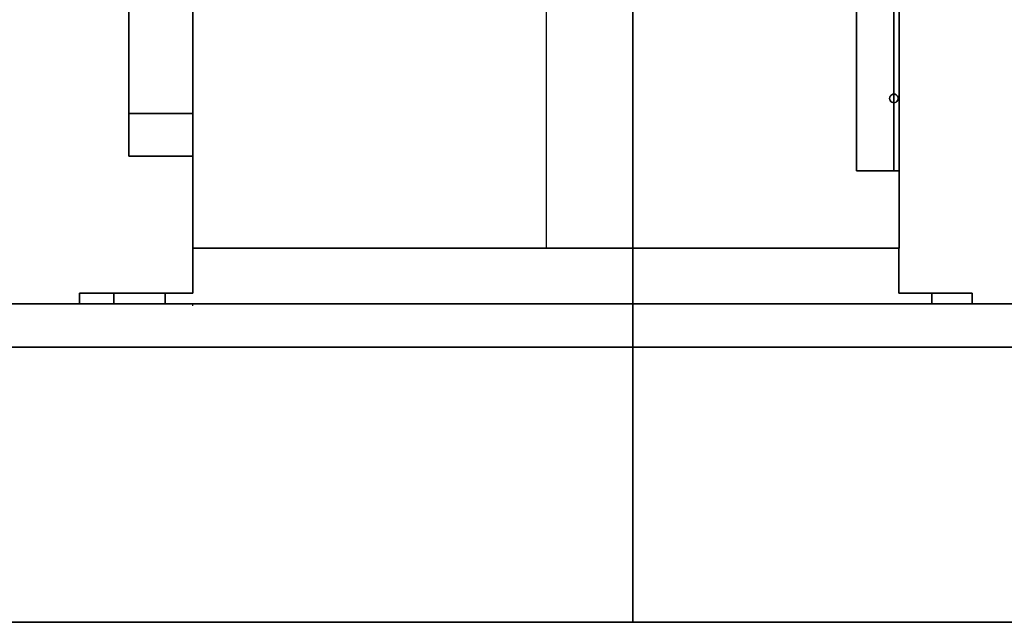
# Model space of a CAD drawing. Extents: x -223 to 557, y -138 to 606.
# Tile 239 of 256: x 59.23 to 68.44, y 526.34 to 531.97. Entities that reach past the tile are written whole.
import ezdxf

# ---------------------------------------------------------------- set-up
doc = ezdxf.new("R2010")
doc.units = 0
doc.layers.get('0').update_dxf_attribs({"lineweight": 35})
for name, color, linetype, lineweight, true_color in [('A_Aussenwand-A07ALE5F1N', 3, 'Continuous', 35, 0x00ff00), ('A_Dach', 1, 'Continuous', 35, 0xff0000), ('A_Geschossdecke', 7, 'Continuous', 35, 0x008080), ('M-EQPT', 2, 'Continuous', 30, 0xffff00)]:
    doc.layers.add(name, color=color, linetype=linetype, lineweight=lineweight, true_color=true_color)

# ---------------------------------------------------------------- blocks, each defined once
blk = doc.blocks.new('Referenz-A07ALE541N', base_point=(-122.3612, 529.2936))
at = {"layer": 'M-EQPT', "color": 8, "linetype": 'Continuous', "ltscale": 0.3, "true_color": 0x808080}
for p, q in [((60.8505, 556.0736), (60.8505, 529.7736)), ((64.152, 556.0736), (64.152, 529.8336)), ((67.4534, 556.0736), (67.4534, 529.8336)), ((67.4046, 555.6386), (67.4046, 530.5553)), ((67.4046, 530.5553), (67.4046, 555.6386)), ((67.4046, 555.6386), (67.4046, 530.5553)), ((67.4046, 530.5553), (67.4046, 555.6386)), ((67.4046, 555.6386), (67.4046, 530.5553)), ((67.4046, 530.5553), (67.4046, 555.6386)), ((67.4046, 555.6386), (67.4046, 530.5553)), ((67.4046, 530.5553), (67.4046, 555.6386)), ((67.4046, 555.6386), (67.4046, 530.5553)), ((67.4046, 530.5553), (67.4046, 555.6386)), ((67.4046, 555.6386), (67.4046, 530.5553)), ((67.4046, 530.5553), (67.4046, 555.6386)), ((67.4046, 555.6386), (67.4046, 530.5553)), ((67.4046, 530.5553), (67.4046, 555.6386)), ((67.4046, 555.6386), (67.4046, 530.5553)), ((67.4046, 530.5553), (67.4046, 555.6386)), ((67.4046, 555.6386), (67.4046, 530.5553)), ((67.4046, 530.5553), (67.4046, 555.6386)), ((67.4046, 555.6386), (67.4046, 530.5553)), ((67.4046, 530.5553), (67.4046, 555.6386)), ((60.2505, 542.6936), (60.2505, 530.6936)), ((60.2505, 542.6936), (60.2505, 530.6936)), ((60.2505, 542.6936), (60.2505, 530.6936)), ((60.2505, 542.6936), (60.2505, 530.6936)), ((60.2505, 542.6936), (60.2505, 530.6936)), ((60.2505, 542.6936), (60.2505, 530.6936)), ((60.2505, 542.6936), (60.2505, 530.6936)), ((60.2505, 542.6936), (60.2505, 530.6936)), ((60.2505, 542.6936), (60.2505, 530.6936)), ((60.2505, 542.6936), (60.2505, 530.6936)), ((60.2505, 542.6936), (60.2505, 530.6936)), ((60.2505, 542.6936), (60.2505, 530.6936)), ((60.2505, 542.6936), (60.2505, 530.6936)), ((60.2505, 542.6936), (60.2505, 530.6936)), ((60.2505, 542.6936), (60.2505, 530.6936)), ((60.2505, 542.6936), (60.2505, 530.6936)), ((60.2505, 542.6936), (60.2505, 530.6936)), ((60.2505, 542.6936), (60.2505, 530.6936)), ((60.2505, 542.6936), (60.2505, 530.6936)), ((60.2505, 542.6936), (60.2505, 530.6936)), ((60.2505, 542.6936), (60.2505, 530.6936)), ((60.2505, 542.6936), (60.2505, 530.6936)), ((60.2505, 542.6936), (60.2505, 530.6936)), ((60.2505, 542.6936), (60.2505, 530.6936)), ((60.2505, 542.6936), (60.2505, 530.6936)), ((60.2505, 542.6936), (60.2505, 530.6936)), ((60.2505, 542.6936), (60.2505, 530.6936)), ((60.2505, 542.6936), (60.2505, 530.6936)), ((60.2505, 542.6936), (60.2505, 530.6936)), ((60.2505, 531.0936), (60.2505, 542.2936)), ((60.2505, 542.2936), (60.2505, 531.0936)), ((60.8505, 542.2936), (60.8505, 531.0936)), ((60.8505, 531.0936), (60.8505, 542.2936)), ((60.8505, 542.2936), (60.8505, 531.0936)), ((60.2505, 541.8998), (60.2505, 531.4998)), ((60.2505, 541.7362), (60.2505, 531.6635)), ((60.2505, 541.5891), (60.2505, 531.8106)), ((60.2505, 532.2072), (60.2505, 531.4049)), ((60.2505, 532.2072), (60.2505, 531.4049)), ((60.2505, 531.4049), (60.2505, 530.6936)), ((60.2505, 531.4049), (60.2505, 530.6936)), ((67.366, 531.2435), (67.3646, 531.2332)), ((67.3646, 531.2332), (67.366, 531.2435)), ((67.3646, 531.2332), (67.366, 531.2228)), ((67.3646, 531.2332), (67.3646, 531.2332)), ((67.366, 531.2228), (67.3646, 531.2332)), ((67.3646, 531.2332), (67.3646, 531.2332)), ((67.37, 531.2532), (67.366, 531.2435)), ((67.366, 531.2435), (67.37, 531.2532)), ((67.3763, 531.2615), (67.37, 531.2532)), ((67.37, 531.2532), (67.3763, 531.2615)), ((67.3846, 531.2678), (67.3763, 531.2615)), ((67.3763, 531.2615), (67.3846, 531.2678)), ((67.3943, 531.2718), (67.3846, 531.2678)), ((67.3846, 531.2678), (67.3943, 531.2718)), ((67.4046, 531.2732), (67.3943, 531.2718)), ((67.3943, 531.2718), (67.4046, 531.2732)), ((67.415, 531.2718), (67.4046, 531.2732)), ((67.4046, 531.2732), (67.415, 531.2718)), ((67.4246, 531.2678), (67.415, 531.2718)), ((67.415, 531.2718), (67.4246, 531.2678)), ((67.4329, 531.2615), (67.4246, 531.2678)), ((67.4246, 531.2678), (67.4329, 531.2615)), ((67.4392, 531.2532), (67.4329, 531.2615)), ((67.4329, 531.2615), (67.4392, 531.2532)), ((67.4432, 531.2435), (67.4392, 531.2532)), ((67.4392, 531.2532), (67.4432, 531.2435)), ((67.4446, 531.2332), (67.4432, 531.2435)), ((67.4432, 531.2435), (67.4446, 531.2332)), ((67.4432, 531.2228), (67.4446, 531.2332)), ((67.4446, 531.2332), (67.4432, 531.2228)), ((67.4446, 531.2332), (67.4446, 531.2332)), ((67.4446, 531.2332), (67.4446, 531.2332)), ((60.2505, 531.1442), (60.2505, 531.1442)), ((67.366, 531.2228), (67.37, 531.2132)), ((67.37, 531.2132), (67.366, 531.2228)), ((67.37, 531.2132), (67.3763, 531.2049)), ((67.3763, 531.2049), (67.37, 531.2132)), ((67.3763, 531.2049), (67.3846, 531.1985)), ((67.3846, 531.1985), (67.3763, 531.2049)), ((67.3846, 531.1985), (67.3943, 531.1945)), ((67.3943, 531.1945), (67.3846, 531.1985)), ((67.3943, 531.1945), (67.4046, 531.1932)), ((67.4046, 531.1932), (67.3943, 531.1945)), ((67.4046, 531.1932), (67.415, 531.1945)), ((67.415, 531.1945), (67.4046, 531.1932)), ((67.415, 531.1945), (67.4246, 531.1985)), ((67.4246, 531.1985), (67.415, 531.1945)), ((67.4246, 531.1985), (67.4329, 531.2049)), ((67.4329, 531.2049), (67.4246, 531.1985)), ((67.4329, 531.2049), (67.4392, 531.2132)), ((67.4392, 531.2132), (67.4329, 531.2049)), ((67.4392, 531.2132), (67.4432, 531.2228)), ((67.4432, 531.2228), (67.4392, 531.2132)), ((60.8505, 531.0936), (60.2505, 531.0936)), ((60.2505, 531.0936), (60.2505, 530.9901)), ((60.2505, 530.9901), (60.2505, 531.0936)), ((60.2505, 531.0936), (60.8505, 531.0936)), ((60.2505, 530.6936), (60.2505, 531.0936)), ((60.8505, 530.9901), (60.8505, 531.0936)), ((60.8505, 531.0936), (60.8505, 530.9901)), ((60.2505, 530.9901), (60.2505, 530.8936)), ((60.2505, 530.8936), (60.2505, 530.9901)), ((60.8505, 530.8936), (60.8505, 530.9901)), ((60.8505, 530.9901), (60.8505, 530.8936)), ((60.2505, 530.8936), (60.2505, 530.8107)), ((60.2505, 530.8107), (60.2505, 530.8936)), ((60.8505, 530.8107), (60.8505, 530.8936)), ((60.8505, 530.8936), (60.8505, 530.8107)), ((60.2505, 530.8107), (60.2505, 530.7472)), ((60.2505, 530.7472), (60.2505, 530.8107)), ((60.2505, 530.7654), (60.2505, 530.7472)), ((60.2505, 530.7472), (60.2505, 530.7654)), ((60.8505, 530.7472), (60.8505, 530.8107)), ((60.8505, 530.8107), (60.8505, 530.7472)), ((60.8505, 530.7472), (60.8505, 530.7654)), ((60.8505, 530.7654), (60.8505, 530.7472)), ((60.2505, 530.6936), (60.2505, 530.762)), ((60.2505, 530.7472), (60.2505, 530.7072)), ((60.2505, 530.7072), (60.2505, 530.7472)), ((60.2505, 530.7472), (60.2505, 530.7072)), ((60.2505, 530.7072), (60.2505, 530.7472)), ((60.2505, 530.7072), (60.2505, 530.6936)), ((60.2505, 530.6936), (60.2505, 530.7072)), ((60.2505, 530.7072), (60.2505, 530.6936)), ((60.2505, 530.6936), (60.2505, 530.7072)), ((60.8505, 530.6936), (60.2505, 530.6936)), ((60.2505, 530.6936), (60.2505, 530.6936)), ((60.2505, 530.6936), (60.8505, 530.6936)), ((60.2505, 530.6936), (60.8505, 530.6936)), ((60.2505, 530.6936), (60.2505, 530.6936)), ((60.2505, 530.6936), (60.2505, 530.6936)), ((60.8505, 530.6936), (60.2505, 530.6936)), ((60.8505, 530.7072), (60.8505, 530.7472)), ((60.8505, 530.7472), (60.8505, 530.7072)), ((60.8505, 530.7072), (60.8505, 530.7472)), ((60.8505, 530.7472), (60.8505, 530.7072)), ((60.8505, 530.6936), (60.8505, 530.7072)), ((60.8505, 530.7072), (60.8505, 530.6936)), ((60.8505, 530.6936), (60.8505, 530.7072)), ((60.8505, 530.7072), (60.8505, 530.6936)), ((60.8505, 530.6936), (60.8505, 530.6936)), ((60.8505, 530.6936), (60.8505, 530.6936)), ((67.366, 530.5553), (67.3646, 530.5553)), ((67.3646, 530.5553), (67.366, 530.5553)), ((67.366, 530.5553), (67.3646, 530.5553)), ((67.3646, 530.5553), (67.366, 530.5553)), ((67.366, 530.5553), (67.3646, 530.5553)), ((67.3646, 530.5553), (67.366, 530.5553)), ((67.366, 530.5553), (67.3646, 530.5553)), ((67.3646, 530.5553), (67.366, 530.5553)), ((67.366, 530.5553), (67.3646, 530.5553)), ((67.3646, 530.5553), (67.366, 530.5553)), ((67.366, 530.5553), (67.3646, 530.5553)), ((67.3646, 530.5553), (67.366, 530.5553)), ((67.366, 530.5553), (67.3646, 530.5553)), ((67.3646, 530.5553), (67.366, 530.5553)), ((67.366, 530.5553), (67.3646, 530.5553)), ((67.3646, 530.5553), (67.366, 530.5553)), ((67.366, 530.5553), (67.3646, 530.5553)), ((67.3646, 530.5553), (67.366, 530.5553)), ((67.366, 530.5553), (67.3646, 530.5553)), ((67.3646, 530.5553), (67.366, 530.5553)), ((67.37, 530.5553), (67.366, 530.5553)), ((67.366, 530.5553), (67.37, 530.5553)), ((67.37, 530.5553), (67.366, 530.5553)), ((67.366, 530.5553), (67.37, 530.5553)), ((67.37, 530.5553), (67.366, 530.5553)), ((67.366, 530.5553), (67.37, 530.5553)), ((67.37, 530.5553), (67.366, 530.5553)), ((67.366, 530.5553), (67.37, 530.5553)), ((67.37, 530.5553), (67.366, 530.5553)), ((67.366, 530.5553), (67.37, 530.5553)), ((67.37, 530.5553), (67.366, 530.5553)), ((67.366, 530.5553), (67.37, 530.5553)), ((67.37, 530.5553), (67.366, 530.5553)), ((67.366, 530.5553), (67.37, 530.5553)), ((67.37, 530.5553), (67.366, 530.5553)), ((67.366, 530.5553), (67.37, 530.5553)), ((67.37, 530.5553), (67.366, 530.5553)), ((67.366, 530.5553), (67.37, 530.5553)), ((67.37, 530.5553), (67.366, 530.5553)), ((67.366, 530.5553), (67.37, 530.5553)), ((67.3763, 530.5553), (67.37, 530.5553)), ((67.37, 530.5553), (67.3763, 530.5553)), ((67.3763, 530.5553), (67.37, 530.5553)), ((67.37, 530.5553), (67.3763, 530.5553)), ((67.3763, 530.5553), (67.37, 530.5553)), ((67.37, 530.5553), (67.3763, 530.5553)), ((67.3763, 530.5553), (67.37, 530.5553)), ((67.37, 530.5553), (67.3763, 530.5553)), ((67.3763, 530.5553), (67.37, 530.5553)), ((67.37, 530.5553), (67.3763, 530.5553)), ((67.3763, 530.5553), (67.37, 530.5553)), ((67.37, 530.5553), (67.3763, 530.5553)), ((67.3763, 530.5553), (67.37, 530.5553)), ((67.37, 530.5553), (67.3763, 530.5553)), ((67.3763, 530.5553), (67.37, 530.5553)), ((67.37, 530.5553), (67.3763, 530.5553)), ((67.3763, 530.5553), (67.37, 530.5553)), ((67.37, 530.5553), (67.3763, 530.5553)), ((67.3763, 530.5553), (67.37, 530.5553)), ((67.37, 530.5553), (67.3763, 530.5553)), ((67.3846, 530.5553), (67.3763, 530.5553)), ((67.3763, 530.5553), (67.3846, 530.5553)), ((67.3846, 530.5553), (67.3763, 530.5553)), ((67.3763, 530.5553), (67.3846, 530.5553)), ((67.3846, 530.5553), (67.3763, 530.5553)), ((67.3763, 530.5553), (67.3846, 530.5553)), ((67.3846, 530.5553), (67.3763, 530.5553)), ((67.3763, 530.5553), (67.3846, 530.5553)), ((67.3846, 530.5553), (67.3763, 530.5553)), ((67.3763, 530.5553), (67.3846, 530.5553)), ((67.3846, 530.5553), (67.3763, 530.5553)), ((67.3763, 530.5553), (67.3846, 530.5553)), ((67.3846, 530.5553), (67.3763, 530.5553)), ((67.3763, 530.5553), (67.3846, 530.5553)), ((67.3846, 530.5553), (67.3763, 530.5553)), ((67.3763, 530.5553), (67.3846, 530.5553)), ((67.3846, 530.5553), (67.3763, 530.5553)), ((67.3763, 530.5553), (67.3846, 530.5553)), ((67.3846, 530.5553), (67.3763, 530.5553)), ((67.3763, 530.5553), (67.3846, 530.5553)), ((67.3943, 530.5553), (67.3846, 530.5553)), ((67.3846, 530.5553), (67.3943, 530.5553)), ((67.3943, 530.5553), (67.3846, 530.5553)), ((67.3846, 530.5553), (67.3943, 530.5553)), ((67.3943, 530.5553), (67.3846, 530.5553)), ((67.3846, 530.5553), (67.3943, 530.5553)), ((67.3943, 530.5553), (67.3846, 530.5553)), ((67.3846, 530.5553), (67.3943, 530.5553)), ((67.3943, 530.5553), (67.3846, 530.5553)), ((67.3846, 530.5553), (67.3943, 530.5553)), ((67.3943, 530.5553), (67.3846, 530.5553)), ((67.3846, 530.5553), (67.3943, 530.5553)), ((67.3846, 530.5553), (67.3943, 530.5553)), ((67.3943, 530.5553), (67.3846, 530.5553)), ((67.3846, 530.5553), (67.3943, 530.5553)), ((67.3943, 530.5553), (67.3846, 530.5553)), ((67.3943, 530.5553), (67.3846, 530.5553)), ((67.3846, 530.5553), (67.3943, 530.5553)), ((67.3943, 530.5553), (67.3846, 530.5553)), ((67.3846, 530.5553), (67.3943, 530.5553)), ((67.4046, 530.5553), (67.3943, 530.5553)), ((67.3943, 530.5553), (67.4046, 530.5553)), ((67.4046, 530.5553), (67.3943, 530.5553)), ((67.3943, 530.5553), (67.4046, 530.5553)), ((67.4046, 530.5553), (67.3943, 530.5553)), ((67.3943, 530.5553), (67.4046, 530.5553)), ((67.4046, 530.5553), (67.3943, 530.5553)), ((67.3943, 530.5553), (67.4046, 530.5553)), ((67.4046, 530.5553), (67.3943, 530.5553)), ((67.3943, 530.5553), (67.4046, 530.5553)), ((67.4046, 530.5553), (67.3943, 530.5553)), ((67.3943, 530.5553), (67.4046, 530.5553)), ((67.4046, 530.5553), (67.3943, 530.5553)), ((67.3943, 530.5553), (67.4046, 530.5553)), ((67.4046, 530.5553), (67.3943, 530.5553)), ((67.3943, 530.5553), (67.4046, 530.5553)), ((67.4046, 530.5553), (67.3943, 530.5553)), ((67.3943, 530.5553), (67.4046, 530.5553)), ((67.4046, 530.5553), (67.3943, 530.5553)), ((67.3943, 530.5553), (67.4046, 530.5553)), ((67.4046, 530.5553), (67.415, 530.5553)), ((67.415, 530.5553), (67.4046, 530.5553)), ((67.4046, 530.5553), (67.415, 530.5553)), ((67.415, 530.5553), (67.4046, 530.5553)), ((67.4046, 530.5553), (67.415, 530.5553)), ((67.415, 530.5553), (67.4046, 530.5553)), ((67.4046, 530.5553), (67.415, 530.5553)), ((67.415, 530.5553), (67.4046, 530.5553)), ((67.4046, 530.5553), (67.415, 530.5553)), ((67.415, 530.5553), (67.4046, 530.5553)), ((67.415, 530.5553), (67.4046, 530.5553)), ((67.4046, 530.5553), (67.415, 530.5553)), ((67.415, 530.5553), (67.4046, 530.5553)), ((67.4046, 530.5553), (67.415, 530.5553)), ((67.415, 530.5553), (67.4046, 530.5553)), ((67.4046, 530.5553), (67.415, 530.5553)), ((67.415, 530.5553), (67.4046, 530.5553)), ((67.4046, 530.5553), (67.415, 530.5553)), ((67.415, 530.5553), (67.4046, 530.5553)), ((67.4046, 530.5553), (67.415, 530.5553)), ((67.415, 530.5553), (67.4246, 530.5553)), ((67.4246, 530.5553), (67.415, 530.5553)), ((67.415, 530.5553), (67.4246, 530.5553)), ((67.4246, 530.5553), (67.415, 530.5553)), ((67.415, 530.5553), (67.4246, 530.5553)), ((67.4246, 530.5553), (67.415, 530.5553)), ((67.415, 530.5553), (67.4246, 530.5553)), ((67.4246, 530.5553), (67.415, 530.5553)), ((67.415, 530.5553), (67.4246, 530.5553)), ((67.4246, 530.5553), (67.415, 530.5553)), ((67.4246, 530.5553), (67.415, 530.5553)), ((67.415, 530.5553), (67.4246, 530.5553)), ((67.4246, 530.5553), (67.415, 530.5553)), ((67.415, 530.5553), (67.4246, 530.5553)), ((67.4246, 530.5553), (67.415, 530.5553)), ((67.415, 530.5553), (67.4246, 530.5553)), ((67.4246, 530.5553), (67.415, 530.5553)), ((67.415, 530.5553), (67.4246, 530.5553)), ((67.4246, 530.5553), (67.415, 530.5553)), ((67.415, 530.5553), (67.4246, 530.5553)), ((67.4246, 530.5553), (67.4329, 530.5553)), ((67.4329, 530.5553), (67.4246, 530.5553)), ((67.4246, 530.5553), (67.4329, 530.5553)), ((67.4329, 530.5553), (67.4246, 530.5553)), ((67.4246, 530.5553), (67.4329, 530.5553)), ((67.4329, 530.5553), (67.4246, 530.5553)), ((67.4246, 530.5553), (67.4329, 530.5553)), ((67.4329, 530.5553), (67.4246, 530.5553)), ((67.4246, 530.5553), (67.4329, 530.5553)), ((67.4329, 530.5553), (67.4246, 530.5553)), ((67.4329, 530.5553), (67.4246, 530.5553)), ((67.4246, 530.5553), (67.4329, 530.5553)), ((67.4329, 530.5553), (67.4246, 530.5553)), ((67.4246, 530.5553), (67.4329, 530.5553)), ((67.4329, 530.5553), (67.4246, 530.5553)), ((67.4246, 530.5553), (67.4329, 530.5553)), ((67.4329, 530.5553), (67.4246, 530.5553)), ((67.4246, 530.5553), (67.4329, 530.5553)), ((67.4329, 530.5553), (67.4246, 530.5553)), ((67.4246, 530.5553), (67.4329, 530.5553)), ((67.4329, 530.5553), (67.4392, 530.5553)), ((67.4392, 530.5553), (67.4329, 530.5553)), ((67.4329, 530.5553), (67.4392, 530.5553)), ((67.4392, 530.5553), (67.4329, 530.5553)), ((67.4329, 530.5553), (67.4392, 530.5553)), ((67.4392, 530.5553), (67.4329, 530.5553)), ((67.4329, 530.5553), (67.4392, 530.5553)), ((67.4392, 530.5553), (67.4329, 530.5553)), ((67.4329, 530.5553), (67.4392, 530.5553)), ((67.4392, 530.5553), (67.4329, 530.5553)), ((67.4392, 530.5553), (67.4329, 530.5553)), ((67.4329, 530.5553), (67.4392, 530.5553)), ((67.4392, 530.5553), (67.4329, 530.5553)), ((67.4329, 530.5553), (67.4392, 530.5553)), ((67.4392, 530.5553), (67.4329, 530.5553)), ((67.4329, 530.5553), (67.4392, 530.5553)), ((67.4392, 530.5553), (67.4329, 530.5553)), ((67.4329, 530.5553), (67.4392, 530.5553)), ((67.4392, 530.5553), (67.4329, 530.5553)), ((67.4329, 530.5553), (67.4392, 530.5553)), ((67.4392, 530.5553), (67.4432, 530.5553)), ((67.4432, 530.5553), (67.4392, 530.5553)), ((67.4392, 530.5553), (67.4432, 530.5553)), ((67.4432, 530.5553), (67.4392, 530.5553)), ((67.4392, 530.5553), (67.4432, 530.5553)), ((67.4432, 530.5553), (67.4392, 530.5553)), ((67.4392, 530.5553), (67.4432, 530.5553)), ((67.4432, 530.5553), (67.4392, 530.5553)), ((67.4392, 530.5553), (67.4432, 530.5553)), ((67.4432, 530.5553), (67.4392, 530.5553)), ((67.4432, 530.5553), (67.4392, 530.5553)), ((67.4392, 530.5553), (67.4432, 530.5553)), ((67.4432, 530.5553), (67.4392, 530.5553)), ((67.4392, 530.5553), (67.4432, 530.5553)), ((67.4432, 530.5553), (67.4392, 530.5553)), ((67.4392, 530.5553), (67.4432, 530.5553)), ((67.4432, 530.5553), (67.4392, 530.5553)), ((67.4392, 530.5553), (67.4432, 530.5553)), ((67.4432, 530.5553), (67.4392, 530.5553)), ((67.4392, 530.5553), (67.4432, 530.5553)), ((67.4432, 530.5553), (67.4446, 530.5553)), ((67.4446, 530.5553), (67.4432, 530.5553)), ((67.4432, 530.5553), (67.4446, 530.5553)), ((67.4446, 530.5553), (67.4432, 530.5553)), ((67.4432, 530.5553), (67.4446, 530.5553)), ((67.4446, 530.5553), (67.4432, 530.5553)), ((67.4432, 530.5553), (67.4446, 530.5553)), ((67.4446, 530.5553), (67.4432, 530.5553)), ((67.4432, 530.5553), (67.4446, 530.5553)), ((67.4446, 530.5553), (67.4432, 530.5553)), ((67.4432, 530.5553), (67.4446, 530.5553)), ((67.4446, 530.5553), (67.4432, 530.5553)), ((67.4432, 530.5553), (67.4446, 530.5553)), ((67.4446, 530.5553), (67.4432, 530.5553)), ((67.4432, 530.5553), (67.4446, 530.5553)), ((67.4446, 530.5553), (67.4432, 530.5553)), ((67.4432, 530.5553), (67.4446, 530.5553)), ((67.4446, 530.5553), (67.4432, 530.5553)), ((67.4432, 530.5553), (67.4446, 530.5553)), ((67.4446, 530.5553), (67.4432, 530.5553)), ((60.8505, 529.3136), (60.8505, 529.3136)), ((60.8505, 529.2936), (60.8505, 529.3136)), ((60.8505, 529.2936), (60.8505, 529.2936))]:
    blk.add_line(p, q, dxfattribs=at)
at = {"layer": 'M-EQPT', "linetype": 'Continuous', "ltscale": 0.3}
for p, q in [((67.0534, 555.6386), (67.0534, 530.5553)), ((67.0534, 530.5553), (67.0534, 555.6386)), ((67.4534, 530.5553), (67.4534, 555.6386)), ((67.4534, 555.6386), (67.4534, 530.5553)), ((60.8505, 529.8336), (60.8505, 540.6429)), ((60.8505, 540.6429), (60.8505, 529.8336)), ((67.4534, 540.6429), (67.4534, 529.8336)), ((67.4534, 529.8336), (67.4534, 540.6429)), ((67.0534, 530.5553), (67.0534, 530.5553)), ((67.0534, 530.5553), (67.0534, 530.5553)), ((67.0534, 530.5553), (67.4534, 530.5553)), ((67.4534, 530.5553), (67.0534, 530.5553)), ((67.4534, 530.5553), (67.4534, 530.5553)), ((67.4534, 530.5553), (67.4534, 530.5553)), ((60.8505, 529.8336), (60.8505, 529.8336)), ((67.4534, 529.8336), (60.8505, 529.8336)), ((60.8505, 529.8336), (60.8505, 529.8336)), ((60.8505, 529.8336), (67.4534, 529.8336)), ((60.8505, 529.4136), (60.8505, 529.8336)), ((60.8505, 529.8336), (67.4505, 529.8336)), ((67.4505, 529.8336), (60.8505, 529.8336)), ((60.8505, 529.8336), (60.8505, 529.4136)), ((60.8505, 529.8336), (60.8505, 529.8336)), ((60.8505, 529.8336), (60.8505, 529.4136)), ((60.8505, 529.4136), (60.8505, 529.8336)), ((67.4505, 529.8336), (60.8505, 529.8336)), ((60.8505, 529.8336), (60.8505, 529.8336)), ((60.8505, 529.8336), (67.4505, 529.8336)), ((60.8505, 529.4136), (60.8505, 529.8336)), ((60.8505, 529.8336), (67.4505, 529.8336)), ((67.4505, 529.8336), (60.8505, 529.8336)), ((60.8505, 529.8336), (60.8505, 529.4136)), ((60.8505, 529.8336), (60.8505, 529.8336)), ((60.8505, 529.8336), (60.8505, 529.4136)), ((60.8505, 529.4136), (60.8505, 529.8336)), ((67.4505, 529.8336), (60.8505, 529.8336)), ((60.8505, 529.8336), (60.8505, 529.8336)), ((60.8505, 529.8336), (67.4505, 529.8336)), ((67.4505, 529.8336), (67.4505, 529.4136)), ((67.4505, 529.4136), (67.4505, 529.8336)), ((67.4505, 529.8336), (67.4505, 529.8336)), ((67.4505, 529.4136), (67.4505, 529.8336)), ((67.4505, 529.8336), (67.4505, 529.8336)), ((67.4505, 529.8336), (67.4505, 529.4136)), ((67.4505, 529.8336), (67.4505, 529.4136)), ((67.4505, 529.4136), (67.4505, 529.8336)), ((67.4505, 529.8336), (67.4505, 529.8336)), ((67.4505, 529.4136), (67.4505, 529.8336)), ((67.4505, 529.8336), (67.4505, 529.8336)), ((67.4505, 529.8336), (67.4505, 529.4136)), ((67.4534, 529.8336), (67.4534, 529.8336)), ((67.4534, 529.8336), (67.4534, 529.8336)), ((59.7905, 529.3136), (59.7905, 529.4136)), ((59.7905, 529.4136), (60.8505, 529.4136)), ((60.8505, 529.4136), (59.7905, 529.4136)), ((59.7905, 529.4136), (59.7905, 529.3136)), ((59.7905, 529.4136), (59.7905, 529.3136)), ((59.7905, 529.3136), (59.7905, 529.4136)), ((59.7905, 529.4136), (59.7905, 529.4136)), ((59.7905, 529.4136), (59.7905, 529.4136)), ((60.8505, 529.4136), (59.7905, 529.4136)), ((59.7905, 529.4136), (60.8505, 529.4136)), ((59.7905, 529.3136), (59.7905, 529.4136)), ((59.7905, 529.4136), (60.8505, 529.4136)), ((60.8505, 529.4136), (59.7905, 529.4136)), ((59.7905, 529.4136), (59.7905, 529.3136)), ((59.7905, 529.4136), (59.7905, 529.3136)), ((59.7905, 529.3136), (59.7905, 529.4136)), ((59.7905, 529.4136), (59.7905, 529.4136)), ((59.7905, 529.4136), (59.7905, 529.4136)), ((60.8505, 529.4136), (59.7905, 529.4136)), ((59.7905, 529.4136), (60.8505, 529.4136)), ((59.9905, 529.4136), (59.9946, 529.4136)), ((59.9946, 529.4136), (59.9905, 529.4136)), ((59.9946, 529.4136), (59.9905, 529.4136)), ((59.9905, 529.4136), (59.9946, 529.4136)), ((59.9905, 529.4136), (59.9946, 529.4136)), ((59.9946, 529.4136), (59.9905, 529.4136)), ((59.9946, 529.4136), (59.9905, 529.4136)), ((59.9905, 529.4136), (59.9946, 529.4136)), ((59.9946, 529.4136), (60.0066, 529.4136)), ((60.0066, 529.4136), (59.9946, 529.4136)), ((60.0066, 529.4136), (59.9946, 529.4136)), ((59.9946, 529.4136), (60.0066, 529.4136)), ((59.9946, 529.4136), (60.0066, 529.4136)), ((60.0066, 529.4136), (59.9946, 529.4136)), ((60.0066, 529.4136), (59.9946, 529.4136)), ((59.9946, 529.4136), (60.0066, 529.4136)), ((60.0066, 529.4136), (60.0257, 529.4136)), ((60.0257, 529.4136), (60.0066, 529.4136)), ((60.0257, 529.4136), (60.0066, 529.4136)), ((60.0066, 529.4136), (60.0257, 529.4136)), ((60.0066, 529.4136), (60.0257, 529.4136)), ((60.0257, 529.4136), (60.0066, 529.4136)), ((60.0257, 529.4136), (60.0066, 529.4136)), ((60.0066, 529.4136), (60.0257, 529.4136)), ((60.0257, 529.4136), (60.0505, 529.4136)), ((60.0505, 529.4136), (60.0257, 529.4136)), ((60.0505, 529.4136), (60.0257, 529.4136)), ((60.0257, 529.4136), (60.0505, 529.4136)), ((60.0257, 529.4136), (60.0505, 529.4136)), ((60.0505, 529.4136), (60.0257, 529.4136)), ((60.0505, 529.4136), (60.0257, 529.4136)), ((60.0257, 529.4136), (60.0505, 529.4136)), ((60.0505, 529.4136), (60.0795, 529.4136)), ((60.0795, 529.4136), (60.0505, 529.4136)), ((60.0795, 529.4136), (60.0505, 529.4136)), ((60.0505, 529.4136), (60.0795, 529.4136)), ((60.0505, 529.4136), (60.0795, 529.4136)), ((60.0795, 529.4136), (60.0505, 529.4136)), ((60.0795, 529.4136), (60.0505, 529.4136)), ((60.0505, 529.4136), (60.0795, 529.4136)), ((60.0795, 529.4136), (60.1105, 529.4136)), ((60.1105, 529.4136), (60.0795, 529.4136)), ((60.1105, 529.4136), (60.0795, 529.4136)), ((60.0795, 529.4136), (60.1105, 529.4136)), ((60.0795, 529.4136), (60.1105, 529.4136)), ((60.1105, 529.4136), (60.0795, 529.4136)), ((60.1105, 529.4136), (60.0795, 529.4136)), ((60.0795, 529.4136), (60.1105, 529.4136)), ((60.1105, 529.4136), (60.5905, 529.4136)), ((60.5905, 529.4136), (60.1105, 529.4136)), ((60.5905, 529.4136), (60.1105, 529.4136)), ((60.1105, 529.4136), (60.1105, 529.3136)), ((60.1105, 529.3136), (60.1105, 529.4136)), ((60.1105, 529.4136), (60.1105, 529.3136)), ((60.1105, 529.3136), (60.1105, 529.4136)), ((60.1105, 529.4136), (60.5905, 529.4136)), ((60.1105, 529.4136), (60.5905, 529.4136)), ((60.5905, 529.4136), (60.1105, 529.4136)), ((60.5905, 529.4136), (60.1105, 529.4136)), ((60.1105, 529.4136), (60.1105, 529.3136)), ((60.1105, 529.3136), (60.1105, 529.4136)), ((60.1105, 529.4136), (60.1105, 529.3136)), ((60.1105, 529.3136), (60.1105, 529.4136)), ((60.1105, 529.4136), (60.5905, 529.4136)), ((60.5905, 529.4136), (60.6216, 529.4136)), ((60.6216, 529.4136), (60.5905, 529.4136)), ((60.5905, 529.3136), (60.5905, 529.4136)), ((60.5905, 529.4136), (60.5905, 529.3136)), ((60.5905, 529.3136), (60.5905, 529.4136)), ((60.5905, 529.4136), (60.6216, 529.4136)), ((60.6216, 529.4136), (60.5905, 529.4136)), ((60.5905, 529.4136), (60.5905, 529.3136)), ((60.5905, 529.4136), (60.6216, 529.4136)), ((60.6216, 529.4136), (60.5905, 529.4136)), ((60.5905, 529.3136), (60.5905, 529.4136)), ((60.5905, 529.4136), (60.5905, 529.3136)), ((60.5905, 529.3136), (60.5905, 529.4136)), ((60.5905, 529.4136), (60.6216, 529.4136)), ((60.6216, 529.4136), (60.5905, 529.4136)), ((60.5905, 529.4136), (60.5905, 529.3136)), ((60.6216, 529.4136), (60.6505, 529.4136)), ((60.6505, 529.4136), (60.6216, 529.4136)), ((60.6216, 529.4136), (60.6505, 529.4136)), ((60.6505, 529.4136), (60.6216, 529.4136)), ((60.6216, 529.4136), (60.6505, 529.4136)), ((60.6505, 529.4136), (60.6216, 529.4136)), ((60.6216, 529.4136), (60.6505, 529.4136)), ((60.6505, 529.4136), (60.6216, 529.4136)), ((60.6505, 529.4136), (60.6754, 529.4136)), ((60.6754, 529.4136), (60.6505, 529.4136)), ((60.6505, 529.4136), (60.6754, 529.4136)), ((60.6754, 529.4136), (60.6505, 529.4136)), ((60.6505, 529.4136), (60.6754, 529.4136)), ((60.6754, 529.4136), (60.6505, 529.4136)), ((60.6505, 529.4136), (60.6754, 529.4136)), ((60.6754, 529.4136), (60.6505, 529.4136)), ((60.6754, 529.4136), (60.6945, 529.4136)), ((60.6945, 529.4136), (60.6754, 529.4136)), ((60.6754, 529.4136), (60.6945, 529.4136)), ((60.6945, 529.4136), (60.6754, 529.4136)), ((60.6754, 529.4136), (60.6945, 529.4136)), ((60.6945, 529.4136), (60.6754, 529.4136)), ((60.6754, 529.4136), (60.6945, 529.4136)), ((60.6945, 529.4136), (60.6754, 529.4136)), ((60.6945, 529.4136), (60.7065, 529.4136)), ((60.7065, 529.4136), (60.6945, 529.4136)), ((60.6945, 529.4136), (60.7065, 529.4136)), ((60.7065, 529.4136), (60.6945, 529.4136)), ((60.6945, 529.4136), (60.7065, 529.4136)), ((60.7065, 529.4136), (60.6945, 529.4136)), ((60.6945, 529.4136), (60.7065, 529.4136)), ((60.7065, 529.4136), (60.6945, 529.4136)), ((60.7065, 529.4136), (60.7105, 529.4136)), ((60.7105, 529.4136), (60.7065, 529.4136)), ((60.7065, 529.4136), (60.7105, 529.4136)), ((60.7105, 529.4136), (60.7065, 529.4136)), ((60.7065, 529.4136), (60.7105, 529.4136)), ((60.7105, 529.4136), (60.7065, 529.4136)), ((60.7065, 529.4136), (60.7105, 529.4136)), ((60.7105, 529.4136), (60.7065, 529.4136)), ((60.8505, 529.4136), (60.8505, 529.4136)), ((60.8505, 529.4136), (60.8505, 529.4136)), ((60.8505, 529.4136), (60.8505, 529.4136)), ((60.8505, 529.4136), (60.8505, 529.4136)), ((67.4505, 529.4136), (68.1375, 529.4136)), ((68.1375, 529.4136), (67.4505, 529.4136)), ((67.4505, 529.4136), (67.4505, 529.4136)), ((67.4505, 529.4136), (67.4505, 529.4136)), ((68.1375, 529.4136), (67.4505, 529.4136)), ((67.4505, 529.4136), (68.1375, 529.4136)), ((67.4505, 529.4136), (68.1375, 529.4136)), ((68.1375, 529.4136), (67.4505, 529.4136)), ((67.4505, 529.4136), (67.4505, 529.4136)), ((67.4505, 529.4136), (67.4505, 529.4136)), ((68.1375, 529.4136), (67.4505, 529.4136)), ((67.4505, 529.4136), (68.1375, 529.4136)), ((67.6375, 529.4136), (67.6416, 529.4136)), ((67.6416, 529.4136), (67.6375, 529.4136)), ((67.6416, 529.4136), (67.6375, 529.4136)), ((67.6375, 529.4136), (67.6416, 529.4136)), ((67.6375, 529.4136), (67.6416, 529.4136)), ((67.6416, 529.4136), (67.6375, 529.4136)), ((67.6416, 529.4136), (67.6375, 529.4136)), ((67.6375, 529.4136), (67.6416, 529.4136)), ((67.6416, 529.4136), (67.6536, 529.4136)), ((67.6536, 529.4136), (67.6416, 529.4136)), ((67.6536, 529.4136), (67.6416, 529.4136)), ((67.6416, 529.4136), (67.6536, 529.4136)), ((67.6416, 529.4136), (67.6536, 529.4136)), ((67.6536, 529.4136), (67.6416, 529.4136)), ((67.6536, 529.4136), (67.6416, 529.4136)), ((67.6416, 529.4136), (67.6536, 529.4136)), ((67.6536, 529.4136), (67.6727, 529.4136)), ((67.6727, 529.4136), (67.6536, 529.4136)), ((67.6727, 529.4136), (67.6536, 529.4136)), ((67.6536, 529.4136), (67.6727, 529.4136)), ((67.6536, 529.4136), (67.6727, 529.4136)), ((67.6727, 529.4136), (67.6536, 529.4136)), ((67.6727, 529.4136), (67.6536, 529.4136)), ((67.6536, 529.4136), (67.6727, 529.4136)), ((67.6727, 529.4136), (67.6975, 529.4136)), ((67.6975, 529.4136), (67.6727, 529.4136)), ((67.6975, 529.4136), (67.6727, 529.4136)), ((67.6727, 529.4136), (67.6975, 529.4136)), ((67.6727, 529.4136), (67.6975, 529.4136)), ((67.6975, 529.4136), (67.6727, 529.4136)), ((67.6975, 529.4136), (67.6727, 529.4136)), ((67.6727, 529.4136), (67.6975, 529.4136)), ((67.6975, 529.4136), (67.7265, 529.4136)), ((67.7265, 529.4136), (67.6975, 529.4136)), ((67.7265, 529.4136), (67.6975, 529.4136)), ((67.6975, 529.4136), (67.7265, 529.4136)), ((67.6975, 529.4136), (67.7265, 529.4136)), ((67.7265, 529.4136), (67.6975, 529.4136)), ((67.7265, 529.4136), (67.6975, 529.4136)), ((67.6975, 529.4136), (67.7265, 529.4136)), ((67.7265, 529.4136), (67.7575, 529.4136)), ((67.7575, 529.4136), (67.7265, 529.4136)), ((67.7575, 529.4136), (67.7265, 529.4136)), ((67.7265, 529.4136), (67.7575, 529.4136)), ((67.7265, 529.4136), (67.7575, 529.4136)), ((67.7575, 529.4136), (67.7265, 529.4136)), ((67.7575, 529.4136), (67.7265, 529.4136)), ((67.7265, 529.4136), (67.7575, 529.4136)), ((67.7575, 529.4136), (68.1375, 529.4136)), ((68.1375, 529.4136), (67.7575, 529.4136)), ((68.1375, 529.4136), (67.7575, 529.4136)), ((67.7575, 529.4136), (67.7575, 529.3136)), ((67.7575, 529.3136), (67.7575, 529.4136)), ((67.7575, 529.4136), (67.7575, 529.3136)), ((67.7575, 529.4136), (68.1375, 529.4136)), ((67.7575, 529.3136), (67.7575, 529.4136)), ((67.7575, 529.4136), (68.1375, 529.4136)), ((68.1375, 529.4136), (67.7575, 529.4136)), ((68.1375, 529.4136), (67.7575, 529.4136)), ((67.7575, 529.4136), (67.7575, 529.3136)), ((67.7575, 529.3136), (67.7575, 529.4136)), ((67.7575, 529.4136), (67.7575, 529.3136)), ((67.7575, 529.4136), (68.1375, 529.4136)), ((67.7575, 529.3136), (67.7575, 529.4136)), ((68.1375, 529.4136), (68.1375, 529.3136)), ((68.1375, 529.3136), (68.1375, 529.4136)), ((68.1375, 529.4136), (68.1375, 529.4136)), ((68.1375, 529.4136), (68.1375, 529.4136)), ((68.1375, 529.3136), (68.1375, 529.4136)), ((68.1375, 529.4136), (68.1375, 529.4136)), ((68.1375, 529.4136), (68.1375, 529.3136)), ((68.1375, 529.3136), (68.1375, 529.4136)), ((68.1375, 529.4136), (68.1375, 529.4136)), ((68.1375, 529.4136), (68.1375, 529.3136)), ((68.1375, 529.3136), (68.1375, 529.4136)), ((68.1375, 529.4136), (68.1375, 529.3136)), ((68.1375, 529.4136), (68.1375, 529.3136)), ((68.1375, 529.3136), (68.1375, 529.4136)), ((68.1375, 529.4136), (68.1375, 529.4136)), ((68.1375, 529.4136), (68.1375, 529.4136)), ((68.1375, 529.3136), (68.1375, 529.4136)), ((68.1375, 529.4136), (68.1375, 529.4136)), ((68.1375, 529.4136), (68.1375, 529.3136)), ((68.1375, 529.3136), (68.1375, 529.4136)), ((68.1375, 529.4136), (68.1375, 529.4136)), ((68.1375, 529.4136), (68.1375, 529.3136)), ((68.1375, 529.3136), (68.1375, 529.4136)), ((68.1375, 529.4136), (68.1375, 529.3136)), ((68.1375, 529.3136), (59.7905, 529.3136)), ((59.7905, 529.3136), (68.1375, 529.3136)), ((59.7905, 529.3136), (68.1375, 529.3136)), ((68.1375, 529.3136), (59.7905, 529.3136)), ((59.7905, 529.3136), (59.7905, 529.3136)), ((59.7905, 529.3136), (59.7905, 529.3136)), ((68.1375, 529.3136), (59.7905, 529.3136)), ((59.7905, 529.3136), (68.1375, 529.3136)), ((59.7905, 529.3136), (68.1375, 529.3136)), ((68.1375, 529.3136), (59.7905, 529.3136)), ((59.7905, 529.3136), (59.7905, 529.3136)), ((59.7905, 529.3136), (59.7905, 529.3136)), ((59.9946, 529.3136), (59.9905, 529.3136)), ((59.9905, 529.3136), (59.9946, 529.3136)), ((59.9905, 529.3136), (59.9946, 529.3136)), ((59.9946, 529.3136), (59.9905, 529.3136)), ((59.9946, 529.3136), (59.9905, 529.3136)), ((59.9905, 529.3136), (59.9946, 529.3136)), ((59.9905, 529.3136), (59.9946, 529.3136)), ((59.9946, 529.3136), (59.9905, 529.3136)), ((60.0066, 529.3136), (59.9946, 529.3136)), ((59.9946, 529.3136), (60.0066, 529.3136)), ((59.9946, 529.3136), (60.0066, 529.3136)), ((60.0066, 529.3136), (59.9946, 529.3136)), ((60.0066, 529.3136), (59.9946, 529.3136)), ((59.9946, 529.3136), (60.0066, 529.3136)), ((59.9946, 529.3136), (60.0066, 529.3136)), ((60.0066, 529.3136), (59.9946, 529.3136)), ((60.0257, 529.3136), (60.0066, 529.3136)), ((60.0066, 529.3136), (60.0257, 529.3136)), ((60.0066, 529.3136), (60.0257, 529.3136)), ((60.0257, 529.3136), (60.0066, 529.3136)), ((60.0257, 529.3136), (60.0066, 529.3136)), ((60.0066, 529.3136), (60.0257, 529.3136)), ((60.0066, 529.3136), (60.0257, 529.3136)), ((60.0257, 529.3136), (60.0066, 529.3136)), ((60.0505, 529.3136), (60.0257, 529.3136)), ((60.0257, 529.3136), (60.0505, 529.3136)), ((60.0257, 529.3136), (60.0505, 529.3136)), ((60.0505, 529.3136), (60.0257, 529.3136)), ((60.0505, 529.3136), (60.0257, 529.3136)), ((60.0257, 529.3136), (60.0505, 529.3136)), ((60.0257, 529.3136), (60.0505, 529.3136)), ((60.0505, 529.3136), (60.0257, 529.3136)), ((60.0795, 529.3136), (60.0505, 529.3136)), ((60.0505, 529.3136), (60.0795, 529.3136)), ((60.0505, 529.3136), (60.0795, 529.3136)), ((60.0795, 529.3136), (60.0505, 529.3136)), ((60.0795, 529.3136), (60.0505, 529.3136)), ((60.0505, 529.3136), (60.0795, 529.3136)), ((60.0505, 529.3136), (60.0795, 529.3136)), ((60.0795, 529.3136), (60.0505, 529.3136)), ((60.1105, 529.3136), (60.0795, 529.3136)), ((60.0795, 529.3136), (60.1105, 529.3136)), ((60.0795, 529.3136), (60.1105, 529.3136)), ((60.1105, 529.3136), (60.0795, 529.3136)), ((60.1105, 529.3136), (60.0795, 529.3136)), ((60.0795, 529.3136), (60.1105, 529.3136)), ((60.0795, 529.3136), (60.1105, 529.3136)), ((60.1105, 529.3136), (60.0795, 529.3136)), ((60.5905, 529.3136), (60.1105, 529.3136)), ((60.1105, 529.3136), (60.5905, 529.3136)), ((60.1105, 529.3136), (60.5905, 529.3136)), ((60.5905, 529.3136), (60.1105, 529.3136)), ((60.5905, 529.3136), (60.1105, 529.3136)), ((60.1105, 529.3136), (60.5905, 529.3136)), ((60.1105, 529.3136), (60.5905, 529.3136)), ((60.5905, 529.3136), (60.1105, 529.3136)), ((60.6216, 529.3136), (60.5905, 529.3136)), ((60.5905, 529.3136), (60.6216, 529.3136)), ((60.6216, 529.3136), (60.5905, 529.3136)), ((60.5905, 529.3136), (60.6216, 529.3136)), ((60.6216, 529.3136), (60.5905, 529.3136)), ((60.5905, 529.3136), (60.6216, 529.3136)), ((60.6216, 529.3136), (60.5905, 529.3136)), ((60.5905, 529.3136), (60.6216, 529.3136)), ((60.6505, 529.3136), (60.6216, 529.3136)), ((60.6216, 529.3136), (60.6505, 529.3136)), ((60.6505, 529.3136), (60.6216, 529.3136)), ((60.6216, 529.3136), (60.6505, 529.3136)), ((60.6505, 529.3136), (60.6216, 529.3136)), ((60.6216, 529.3136), (60.6505, 529.3136)), ((60.6505, 529.3136), (60.6216, 529.3136)), ((60.6216, 529.3136), (60.6505, 529.3136)), ((60.6754, 529.3136), (60.6505, 529.3136)), ((60.6505, 529.3136), (60.6754, 529.3136)), ((60.6754, 529.3136), (60.6505, 529.3136)), ((60.6505, 529.3136), (60.6754, 529.3136)), ((60.6754, 529.3136), (60.6505, 529.3136)), ((60.6505, 529.3136), (60.6754, 529.3136)), ((60.6754, 529.3136), (60.6505, 529.3136)), ((60.6505, 529.3136), (60.6754, 529.3136)), ((60.6945, 529.3136), (60.6754, 529.3136)), ((60.6754, 529.3136), (60.6945, 529.3136)), ((60.6945, 529.3136), (60.6754, 529.3136)), ((60.6754, 529.3136), (60.6945, 529.3136)), ((60.6945, 529.3136), (60.6754, 529.3136)), ((60.6754, 529.3136), (60.6945, 529.3136)), ((60.6945, 529.3136), (60.6754, 529.3136)), ((60.6754, 529.3136), (60.6945, 529.3136)), ((60.7065, 529.3136), (60.6945, 529.3136)), ((60.6945, 529.3136), (60.7065, 529.3136)), ((60.7065, 529.3136), (60.6945, 529.3136)), ((60.6945, 529.3136), (60.7065, 529.3136)), ((60.7065, 529.3136), (60.6945, 529.3136)), ((60.6945, 529.3136), (60.7065, 529.3136)), ((60.7065, 529.3136), (60.6945, 529.3136)), ((60.6945, 529.3136), (60.7065, 529.3136)), ((60.7105, 529.3136), (60.7065, 529.3136)), ((60.7065, 529.3136), (60.7105, 529.3136)), ((60.7105, 529.3136), (60.7065, 529.3136)), ((60.7065, 529.3136), (60.7105, 529.3136)), ((60.7105, 529.3136), (60.7065, 529.3136)), ((60.7065, 529.3136), (60.7105, 529.3136)), ((60.7105, 529.3136), (60.7065, 529.3136)), ((60.7065, 529.3136), (60.7105, 529.3136)), ((67.6416, 529.3136), (67.6375, 529.3136)), ((67.6375, 529.3136), (67.6416, 529.3136)), ((67.6375, 529.3136), (67.6416, 529.3136)), ((67.6416, 529.3136), (67.6375, 529.3136)), ((67.6416, 529.3136), (67.6375, 529.3136)), ((67.6375, 529.3136), (67.6416, 529.3136)), ((67.6375, 529.3136), (67.6416, 529.3136)), ((67.6416, 529.3136), (67.6375, 529.3136)), ((67.6536, 529.3136), (67.6416, 529.3136)), ((67.6416, 529.3136), (67.6536, 529.3136)), ((67.6416, 529.3136), (67.6536, 529.3136)), ((67.6536, 529.3136), (67.6416, 529.3136)), ((67.6536, 529.3136), (67.6416, 529.3136)), ((67.6416, 529.3136), (67.6536, 529.3136)), ((67.6416, 529.3136), (67.6536, 529.3136)), ((67.6536, 529.3136), (67.6416, 529.3136)), ((67.6727, 529.3136), (67.6536, 529.3136)), ((67.6536, 529.3136), (67.6727, 529.3136)), ((67.6536, 529.3136), (67.6727, 529.3136)), ((67.6727, 529.3136), (67.6536, 529.3136)), ((67.6727, 529.3136), (67.6536, 529.3136)), ((67.6536, 529.3136), (67.6727, 529.3136)), ((67.6536, 529.3136), (67.6727, 529.3136)), ((67.6727, 529.3136), (67.6536, 529.3136)), ((67.6975, 529.3136), (67.6727, 529.3136)), ((67.6727, 529.3136), (67.6975, 529.3136)), ((67.6727, 529.3136), (67.6975, 529.3136)), ((67.6975, 529.3136), (67.6727, 529.3136)), ((67.6975, 529.3136), (67.6727, 529.3136)), ((67.6727, 529.3136), (67.6975, 529.3136)), ((67.6727, 529.3136), (67.6975, 529.3136)), ((67.6975, 529.3136), (67.6727, 529.3136)), ((67.7265, 529.3136), (67.6975, 529.3136)), ((67.6975, 529.3136), (67.7265, 529.3136)), ((67.6975, 529.3136), (67.7265, 529.3136)), ((67.7265, 529.3136), (67.6975, 529.3136)), ((67.7265, 529.3136), (67.6975, 529.3136)), ((67.6975, 529.3136), (67.7265, 529.3136)), ((67.6975, 529.3136), (67.7265, 529.3136)), ((67.7265, 529.3136), (67.6975, 529.3136)), ((67.7575, 529.3136), (67.7265, 529.3136)), ((67.7265, 529.3136), (67.7575, 529.3136)), ((67.7265, 529.3136), (67.7575, 529.3136)), ((67.7575, 529.3136), (67.7265, 529.3136)), ((67.7575, 529.3136), (67.7265, 529.3136)), ((67.7265, 529.3136), (67.7575, 529.3136)), ((67.7265, 529.3136), (67.7575, 529.3136)), ((67.7575, 529.3136), (67.7265, 529.3136)), ((68.1375, 529.3136), (67.7575, 529.3136)), ((67.7575, 529.3136), (68.1375, 529.3136)), ((67.7575, 529.3136), (68.1375, 529.3136)), ((68.1375, 529.3136), (67.7575, 529.3136)), ((68.1375, 529.3136), (67.7575, 529.3136)), ((67.7575, 529.3136), (68.1375, 529.3136)), ((67.7575, 529.3136), (68.1375, 529.3136)), ((68.1375, 529.3136), (67.7575, 529.3136)), ((68.1375, 529.3136), (68.1375, 529.3136)), ((68.1375, 529.3136), (68.1375, 529.3136)), ((68.1375, 529.3136), (68.1375, 529.3136)), ((68.1375, 529.3136), (68.1375, 529.3136)), ((68.1375, 529.3136), (68.1375, 529.3136)), ((68.1375, 529.3136), (68.1375, 529.3136)), ((68.1375, 529.3136), (68.1375, 529.3136)), ((68.1375, 529.3136), (68.1375, 529.3136))]:
    blk.add_line(p, q, dxfattribs=at)
blk = doc.blocks.new('Referenz-A07ALE5G1N', base_point=(-123.8954, 524.9136))
at = {"layer": 'A_Aussenwand-A07ALE5F1N', "color": 0, "linetype": 'ByBlock', "ltscale": 0.35}
for p, q in [((77.4009, 529.3136), (-123.8954, 529.3136)), ((76.9657, 529.3136), (-123.8954, 529.3136)), ((-123.8954, 528.9068), (77.4009, 528.9068))]:
    blk.add_line(p, q, dxfattribs=at)
at = {"layer": 'A_Dach', "color": 0, "linetype": 'ByBlock', "ltscale": 0.35}
for p, q in [((64.9646, 571.8866), (64.9646, 526.3359)), ((79.9178, 526.3359), (-123.4602, 526.3359)), ((79.9178, 526.3359), (-123.4602, 526.3359))]:
    blk.add_line(p, q, dxfattribs=at)
blk = doc.blocks.new('Referenz-A07ALE5N1N', base_point=(-167.6747, 457.3136))
at = {"layer": 'A_Geschossdecke', "color": 0, "linetype": 'ByBlock', "ltscale": 0.35}
blk.add_line((77.3421, 529.3136), (-123.2941, 529.3136), dxfattribs=at)

msp = doc.modelspace()

# ---------------------------------------------------------------- block references
at = {"color": 251, "lineweight": 25, "ltscale": 0.25, "true_color": 0x585858}
for name, p in [('Referenz-A07ALE5N1N', (-167.6747, 457.3136)), ('Referenz-A07ALE5G1N', (-123.8954, 524.9136)), ('Referenz-A07ALE541N', (-122.3612, 529.2936))]:
    msp.add_blockref(name, p, dxfattribs=at)

doc.saveas('drawing.dxf')
